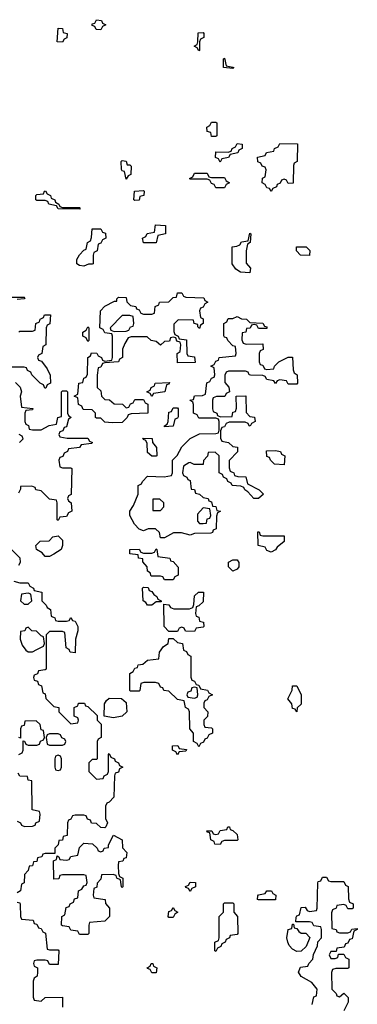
# Model space of a CAD drawing. Header units: inches. Extents: x 2672634 to 2765808, y 830487 to 941952.
# Tile 29 of 31: x 2687650 to 2689234, y 931699 to 936314. Entities that reach past the tile are written whole.
import ezdxf

# ---------------------------------------------------------------- set-up
doc = ezdxf.new("R2010")
doc.units = ezdxf.units.IN
doc.header["$MEASUREMENT"] = 0
doc.layers.add('C6983', color=7, linetype='Continuous')

msp = doc.modelspace()

# ---------------------------------------------------------------- linework, layer by layer
at = {"layer": 'C6983', "color": 6}
for points in [[(2688030, 936266), (2688008.4, 936268.4), (2688002, 936282), (2687990, 936286), (2687990, 936294), (2688002, 936298), (2688010, 936314), (2688034, 936310), (2688038, 936298), (2688054, 936290), (2688038, 936282)], [(2687850, 936208), (2687826, 936210), (2687830, 936274), (2687850, 936272), (2687854, 936254), (2687872, 936250), (2687871.6, 936228.4), (2687858, 936222)], [(2688490, 936168), (2688482, 936182), (2688468, 936190), (2688482, 936198), (2688486, 936210), (2688487.3, 936252.7), (2688510, 936254), (2688514, 936250), (2688514, 936230), (2688498, 936222), (2688494, 936210), (2688494, 936170)], [(2688650, 936086), (2688606, 936090), (2688606, 936130), (2688610, 936134), (2688618, 936098), (2688650, 936092), (2688654, 936090)], [(2688550, 935766), (2688546, 935786), (2688528.7, 935790), (2688528, 935810), (2688542, 935818), (2688550, 935834), (2688570, 935834), (2688574, 935830), (2688574, 935770), (2688570, 935766)], [(2688590, 935646), (2688582, 935662), (2688568.4, 935668.4), (2688570, 935694), (2688627.3, 935692.7), (2688642, 935698), (2688646, 935710), (2688662, 935718), (2688670, 935734), (2688694, 935730), (2688694, 935710), (2688678, 935702), (2688674, 935690), (2688638, 935682), (2688630, 935668), (2688598, 935662)], [(2688910, 935546), (2688902, 935562), (2688890, 935566), (2688878, 935562), (2688872.7, 935547.3), (2688858, 935542), (2688854, 935530), (2688838, 935522), (2688830, 935508), (2688822, 935522), (2688810, 935526), (2688802, 935542), (2688788, 935550), (2688788.4, 935571.6), (2688802, 935578), (2688806, 935610), (2688802, 935622), (2688787.3, 935627.3), (2688782, 935642), (2688767.3, 935647.3), (2688766, 935670), (2688802, 935678), (2688808.4, 935691.6), (2688842, 935698), (2688846, 935710), (2688862, 935718), (2688870, 935734), (2688952.7, 935732.7), (2688952, 935650), (2688938, 935642), (2688934, 935630), (2688932.7, 935547.3)], [(2688154, 935634), (2688166, 935634), (2688172.7, 935627.3), (2688171.6, 935588.4), (2688158, 935582), (2688150, 935566), (2688142, 935602), (2688130, 935606), (2688128, 935612), (2688126, 935650), (2688130, 935654), (2688150, 935651.3)], [(2688550, 935574), (2688610, 935574), (2688618, 935558), (2688634, 935550), (2688618, 935542), (2688610, 935526), (2688570, 935526), (2688562, 935542), (2688550, 935546), (2688542, 935562), (2688530, 935566), (2688450, 935566), (2688446, 935570), (2688462, 935578), (2688470, 935594), (2688530, 935594), (2688538, 935578)], [(2687850, 935434), (2687930, 935434), (2687934, 935430), (2687930, 935426), (2687830, 935428), (2687822, 935442), (2687786, 935450), (2687782, 935462), (2687770, 935466), (2687730, 935466), (2687726, 935470), (2687726, 935490), (2687730, 935494), (2687762, 935498), (2687766, 935510), (2687771.6, 935511.6), (2687778, 935498), (2687794, 935490), (2687798, 935478), (2687814, 935470), (2687818, 935458), (2687834, 935450), (2687838, 935438)], [(2688190, 935466), (2688186, 935470), (2688188, 935510), (2688230, 935514), (2688234, 935510), (2688232, 935490), (2688214, 935486), (2688210, 935468)], [(2687950, 935158), (2687930, 935162), (2687918, 935170), (2687918, 935190), (2687930, 935212), (2687950, 935234), (2687962, 935238), (2687968, 935270), (2687982, 935278), (2687987.3, 935292.7), (2687990, 935334), (2688030, 935334), (2688038, 935318), (2688052.7, 935312.7), (2688054, 935290), (2688038, 935282), (2688030, 935266), (2688018, 935262), (2688014, 935230), (2687998, 935222), (2687994, 935210), (2687994, 935170), (2687990, 935168), (2687972.7, 935167.3)], [(2688230, 935268.7), (2688226, 935290), (2688242, 935298), (2688248, 935312), (2688282, 935318), (2688287.3, 935352.7), (2688334, 935350), (2688334, 935310), (2688298, 935302), (2688290, 935268.7)], [(2688730, 935128), (2688686, 935130), (2688664, 935144), (2688646, 935170), (2688646, 935250), (2688668, 935252), (2688682, 935258), (2688690, 935272), (2688722, 935278), (2688730, 935314), (2688734, 935310), (2688731.3, 935270), (2688718, 935262), (2688712, 935230), (2688712.7, 935172.7), (2688732, 935150)], [(2689010, 935208), (2688968, 935210), (2688948.7, 935230), (2688948, 935250), (2688994, 935250), (2689011.6, 935231.6)], [(2688492.7, 934867.3), (2688486, 934874), (2688486, 934886), (2688468, 934890), (2688466, 934906), (2688392.7, 934907.3), (2688372.7, 934887.3), (2688372.7, 934852.7), (2688378, 934838), (2688394, 934830), (2688398, 934818), (2688432.7, 934812.7), (2688434, 934750), (2688438, 934738), (2688470, 934734), (2688472.7, 934707.3), (2688390, 934706), (2688388, 934750), (2688402, 934758), (2688406, 934790), (2688402, 934802), (2688387.3, 934807.3), (2688382, 934822), (2688370, 934826), (2688358, 934822), (2688352.7, 934807.3), (2688330, 934806), (2688310, 934788), (2688290, 934806), (2688266, 934810), (2688247.3, 934827.3), (2688172.7, 934827.3), (2688158, 934822), (2688143.6, 934796.4), (2688132, 934770), (2688132, 934730), (2688118, 934722), (2688114, 934710), (2688050, 934706), (2688038, 934702), (2688030, 934686), (2688018, 934682), (2688012.7, 934647.3), (2688014, 934590), (2688030, 934574), (2688034, 934550), (2688050, 934534), (2688071.6, 934531.6), (2688092.7, 934512.7), (2688131.6, 934511.6), (2688150, 934494), (2688162, 934498), (2688170, 934514), (2688182, 934518), (2688190, 934534), (2688230, 934534), (2688238, 934518), (2688251.6, 934511.6), (2688250.9, 934469.1), (2688172.7, 934467.3), (2688158, 934462), (2688154, 934450), (2688130, 934426), (2688084, 934424), (2688050, 934428), (2688030, 934446), (2688010, 934446), (2688006, 934450), (2688006, 934470), (2687990, 934486), (2687947.3, 934487.3), (2687942, 934502), (2687926, 934510), (2687922, 934542), (2687906, 934550), (2687922, 934558), (2687928, 934610), (2687946, 934614), (2687950, 934634), (2687962, 934638), (2687967.3, 934652.7), (2687968.9, 934731.1), (2687982, 934738), (2687987.3, 934752.7), (2688011.6, 934751.6), (2688018, 934738), (2688034, 934730), (2688038, 934718), (2688050, 934714), (2688082, 934718), (2688086, 934730), (2688086, 934830), (2688082, 934842), (2688050, 934846), (2688042, 934862), (2688026, 934870), (2688028.7, 934950), (2688050, 934971.3), (2688094, 934994), (2688106, 934994), (2688106, 935006), (2688112.7, 935012.7), (2688150, 935012), (2688152, 934992), (2688170, 934974), (2688194, 934970), (2688198, 934958), (2688210, 934954), (2688218, 934938), (2688230, 934934), (2688270, 934934), (2688282, 934938), (2688286, 934970), (2688302, 934978), (2688306, 934990), (2688350, 934992), (2688370, 935012), (2688386, 935014), (2688390, 935034), (2688410, 935034), (2688418, 935018), (2688430, 935014), (2688514, 935010), (2688518, 934998), (2688532, 934990), (2688518, 934982), (2688510, 934966), (2688498, 934962), (2688494, 934950), (2688498, 934918), (2688511.1, 934911.1), (2688511.3, 934890), (2688498, 934882)], [(2688130, 934928), (2688074, 934870), (2688078, 934858), (2688092.7, 934852.7), (2688150, 934854), (2688162, 934858), (2688170, 934874), (2688182, 934878), (2688186, 934890), (2688182, 934922), (2688167.3, 934927.3)], [(2688770, 934866), (2688762, 934882), (2688750, 934886), (2688738, 934882), (2688731.6, 934868.4), (2688714, 934866), (2688711.3, 934848.7), (2688694, 934846), (2688692.7, 934812.7), (2688698, 934798), (2688712.7, 934792.7), (2688790, 934794), (2688791.6, 934768.4), (2688778, 934762), (2688774, 934750), (2688774, 934710), (2688778, 934698), (2688790, 934694), (2688798, 934678), (2688810, 934674), (2688842, 934678), (2688846, 934690), (2688866, 934710), (2688910, 934732), (2688930, 934732), (2688932.7, 934672.7), (2688938, 934658), (2688952, 934650), (2688954, 934610), (2688950, 934606), (2688910, 934606), (2688902, 934622), (2688870, 934626), (2688858, 934622), (2688850, 934608), (2688842, 934622), (2688810, 934628), (2688802, 934642), (2688790, 934646), (2688732.7, 934647.3), (2688726, 934650), (2688722, 934662), (2688710, 934666), (2688630, 934666), (2688618, 934662), (2688612.7, 934647.3), (2688612.7, 934612.7), (2688631.6, 934591.6), (2688634, 934570), (2688618, 934562), (2688611.6, 934548.4), (2688572.7, 934547.3), (2688558, 934542), (2688554, 934530), (2688554, 934490), (2688558, 934478), (2688574, 934470), (2688578, 934458), (2688592.7, 934452.7), (2688646, 934454), (2688650, 934474), (2688662, 934478), (2688667.3, 934492.7), (2688666, 934550), (2688710.9, 934550.9), (2688712.7, 934472.7), (2688730, 934454), (2688751.1, 934451.1), (2688754, 934430), (2688738, 934422), (2688731.3, 934408.7), (2688726, 934410), (2688722, 934422), (2688707.3, 934427.3), (2688632.7, 934427.3), (2688618, 934422), (2688610, 934406), (2688598, 934402), (2688592.7, 934387.3), (2688592.7, 934352.7), (2688598, 934338), (2688630, 934332), (2688650, 934314), (2688671.3, 934310), (2688671.6, 934288.4), (2688632.7, 934247.3), (2688632.7, 934212.7), (2688638, 934198), (2688654, 934190), (2688658, 934178), (2688672.7, 934172.7), (2688711.3, 934171.3), (2688718, 934138), (2688774, 934110), (2688794, 934090), (2688770, 934069), (2688748.9, 934068.9), (2688720.4, 934100.4), (2688706, 934110), (2688702, 934122), (2688687.3, 934127.3), (2688646, 934130), (2688642, 934142), (2688626, 934150), (2688622, 934162), (2688606, 934170), (2688602, 934182), (2688586, 934190), (2688586, 934270), (2688567.3, 934287.3), (2688534, 934286), (2688531.6, 934268.4), (2688512.7, 934247.3), (2688511.1, 934228.9), (2688468.7, 934228.7), (2688450, 934238), (2688443.6, 934236.4), (2688418, 934222), (2688414, 934190), (2688418, 934178), (2688434, 934170), (2688438, 934158), (2688450, 934154), (2688454, 934114), (2688470, 934112), (2688474, 934094), (2688494, 934090), (2688510, 934074), (2688534, 934070), (2688538, 934058), (2688550, 934054), (2688554, 934034), (2688570, 934032), (2688574, 934014), (2688592, 934010), (2688578, 934002), (2688572.7, 933987.3), (2688572, 933928), (2688558, 933922), (2688554, 933910), (2688547.3, 933907.3), (2688470, 933906), (2688450, 933898), (2688408.9, 933908.9), (2688371.3, 933908.7), (2688330, 933886), (2688310, 933886), (2688306, 933910), (2688287.3, 933927.3), (2688252.7, 933927.3), (2688230, 933918), (2688210, 933926), (2688188.7, 933950), (2688166, 933990), (2688166, 934010), (2688183.1, 934036.9), (2688206, 934090), (2688206, 934130), (2688222, 934138), (2688226, 934150), (2688250, 934174), (2688328.4, 934171.6), (2688362, 934178), (2688366, 934190), (2688366, 934250), (2688388.4, 934271.6), (2688410, 934312), (2688449.1, 934350.9), (2688492.7, 934372.7), (2688570, 934374), (2688582, 934378), (2688586, 934390), (2688586, 934430), (2688582, 934442), (2688570, 934446), (2688490, 934446), (2688482, 934462), (2688466, 934470), (2688466, 934510), (2688462, 934522), (2688448, 934530), (2688466, 934534), (2688470, 934551.3), (2688507.3, 934552.7), (2688522, 934558), (2688528.4, 934611.6), (2688542, 934618), (2688550, 934634), (2688562, 934638), (2688566, 934650), (2688562, 934682), (2688546, 934690), (2688562, 934698), (2688570, 934714), (2688582, 934718), (2688586, 934730), (2688662, 934738), (2688666, 934750), (2688662, 934782), (2688650, 934786), (2688626, 934810), (2688622, 934822), (2688610, 934826), (2688607.3, 934832.7), (2688608, 934890), (2688622, 934898), (2688627.3, 934912.7), (2688650, 934914), (2688670, 934922), (2688690, 934912), (2688714, 934910), (2688730, 934894), (2688790, 934892), (2688798, 934878), (2688810, 934874), (2688810, 934866)], [(2687970, 934806), (2687962, 934822), (2687946, 934830), (2687946, 934850), (2687962, 934858), (2687970, 934874), (2687974, 934870), (2687974, 934810)], [(2688270, 934548), (2688262, 934562), (2688246, 934570), (2688262, 934578), (2688266, 934590), (2688282, 934598), (2688286, 934610), (2688352.7, 934612.7), (2688350, 934606), (2688338, 934602), (2688331.1, 934568.9), (2688278, 934562)], [(2688330, 934406), (2688328.7, 934410), (2688342, 934418), (2688346, 934430), (2688350, 934474), (2688362, 934478), (2688370, 934494), (2688390, 934494), (2688394, 934490), (2688392.7, 934452.7), (2688390, 934446), (2688378, 934442), (2688370, 934408.7)], [(2688270, 934268), (2688250, 934286), (2688248, 934328), (2688242, 934342), (2688230, 934346), (2688227.3, 934352.7), (2688271.3, 934351.3), (2688272.7, 934332.7), (2688292, 934308), (2688294, 934270), (2688290, 934268)], [(2688890, 934228), (2688846, 934230), (2688826, 934250), (2688822, 934262), (2688810, 934266), (2688807.3, 934292.7), (2688850, 934294), (2688874, 934290), (2688878, 934278), (2688894, 934270)], [(2688307.3, 934067.3), (2688274, 934066), (2688274, 934014), (2688310, 934014), (2688326, 934030), (2688326, 934050)], [(2688510, 934026), (2688483.6, 933996.4), (2688483.6, 933963.6), (2688492.7, 933952.7), (2688510, 933952), (2688526, 933954), (2688530, 933974), (2688542, 933978), (2688546, 933990), (2688542, 934022)], [(2687770, 933798), (2687754.6, 933814.6), (2687728, 933830), (2687726, 933850), (2687746, 933870), (2687788, 933872), (2687806, 933890), (2687830, 933894), (2687850, 933874), (2687851, 933850), (2687844.7, 933830), (2687810, 933809), (2687790, 933798)], [(2688790, 933894), (2688890, 933894), (2688890, 933868.7), (2688858, 933842), (2688850, 933828.7), (2688830, 933818), (2688810, 933826), (2688802, 933842), (2688768.9, 933848.9), (2688767.3, 933912.7), (2688772.7, 933912.7), (2688778, 933898)], [(2688370, 933688), (2688328.9, 933688.9), (2688322, 933702), (2688310, 933706), (2688266, 933706), (2688262, 933722), (2688248.7, 933728.7), (2688248, 933750), (2688227.3, 933772.7), (2688227.3, 933787.3), (2688208, 933790), (2688206, 933806), (2688166, 933810), (2688166, 933830), (2688210, 933832), (2688218, 933818), (2688230, 933814), (2688270, 933814), (2688282, 933818), (2688290, 933834), (2688294, 933830), (2688298, 933798), (2688354, 933790), (2688358, 933778), (2688370, 933774), (2688392.7, 933747.3), (2688394, 933710), (2688378, 933702)], [(2688650, 933729.2), (2688629.2, 933749.2), (2688629.3, 933770.7), (2688650, 933782), (2688670, 933782), (2688678, 933770), (2688678, 933750), (2688670, 933738)], [(2687690, 933626), (2687658, 933622), (2687654, 933590), (2687670, 933574), (2687690, 933574), (2687706, 933590), (2687702, 933622)], [(2688270, 933569.2), (2688248.7, 933570), (2688242, 933582), (2688229.2, 933590), (2688226, 933650), (2688230, 933654), (2688252.7, 933652.7), (2688258, 933638), (2688270, 933634), (2688279.6, 933619.6), (2688294, 933610), (2688298, 933598), (2688314, 933590), (2688314, 933586), (2688290, 933586)], [(2688470, 933446), (2688428.4, 933448.4), (2688422, 933462), (2688410, 933466), (2688398, 933462), (2688390, 933446), (2688350, 933446), (2688328, 933470), (2688326, 933574), (2688350, 933572), (2688358, 933558), (2688372.7, 933552.7), (2688447.3, 933552.7), (2688462, 933558), (2688467.3, 933572.7), (2688470, 933614), (2688488.9, 933631.1), (2688512, 933630), (2688510, 933586), (2688490, 933566), (2688478, 933562), (2688474, 933530), (2688478, 933518), (2688490, 933514), (2688494, 933494), (2688512, 933490), (2688514, 933470), (2688510, 933466), (2688478, 933462)], [(2687690, 933466), (2687678, 933462), (2687674, 933450), (2687654, 933446), (2687651.3, 933410), (2687662, 933382), (2687678, 933358), (2687690, 933351.3), (2687710, 933351.3), (2687730, 933362), (2687762, 933378), (2687766, 933390), (2687762, 933422), (2687750, 933426), (2687728, 933448), (2687706, 933450)], [(2688490, 932906), (2688482, 932922), (2688466, 932930), (2688466, 932970), (2688448, 932990), (2688446, 933070), (2688442, 933082), (2688428, 933090), (2688422, 933122), (2688390, 933128), (2688350, 933166), (2688326, 933170), (2688322, 933182), (2688310, 933186), (2688302, 933202), (2688287.3, 933207.3), (2688232.7, 933207.3), (2688218, 933202), (2688214, 933170), (2688210, 933166), (2688170, 933166), (2688166, 933170), (2688166, 933250), (2688182, 933258), (2688190, 933274), (2688202, 933278), (2688206, 933290), (2688227.3, 933292.7), (2688250, 933312), (2688302, 933318), (2688306, 933350), (2688324, 933376), (2688346, 933390), (2688350, 933414), (2688370, 933414), (2688390, 933394), (2688414, 933390), (2688418, 933358), (2688432.7, 933352.7), (2688438, 933338), (2688452, 933330), (2688452.7, 933232.7), (2688458, 933218), (2688470, 933214), (2688478, 933198), (2688490, 933194), (2688498, 933178), (2688531.6, 933171.6), (2688538, 933158), (2688554, 933150), (2688538, 933142), (2688530, 933126), (2688518, 933122), (2688514, 933110), (2688514, 933090), (2688532, 933070), (2688531.6, 933048.4), (2688514, 933030), (2688514, 933010), (2688518, 932998), (2688550, 932994), (2688554, 932990), (2688554, 932970), (2688538, 932962), (2688530, 932946), (2688518, 932942), (2688512.7, 932927.3), (2688498, 932922)], [(2688470, 933186), (2688458, 933182), (2688452.7, 933167.3), (2688438, 933162), (2688434, 933150), (2688438, 933138), (2688470, 933134), (2688482, 933138), (2688486, 933150), (2688482, 933182)], [(2688950, 933069), (2688942, 933082), (2688930, 933086), (2688927.3, 933107.3), (2688908, 933130), (2688928, 933172), (2688930, 933192), (2688950, 933192), (2688970.4, 933150), (2688970, 933106), (2688951.6, 933088.4)], [(2688090, 933042), (2688046, 933050), (2688047.3, 933107.3), (2688056.4, 933123.6), (2688070, 933134), (2688127.3, 933132.7), (2688150, 933114), (2688152, 933070), (2688130, 933049)], [(2687830, 932966), (2687790, 932966), (2687778, 932962), (2687774, 932950), (2687778, 932918), (2687790, 932914), (2687850, 932914), (2687862, 932918), (2687866, 932930), (2687862, 932942), (2687847.3, 932947.3), (2687842, 932962)], [(2688390, 932868.7), (2688382, 932882), (2688366, 932890), (2688366, 932910), (2688391.3, 932911.3), (2688398, 932898), (2688432.7, 932892.7), (2688430, 932886), (2688398, 932882)], [(2687830, 932866), (2687818, 932862), (2687814, 932850), (2687814, 932810), (2687818, 932798), (2687830, 932794), (2687842, 932798), (2687846, 932810), (2687846, 932850), (2687842, 932862)], [(2688590, 932448), (2688566, 932450), (2688562, 932462), (2688546, 932470), (2688542, 932502), (2688530, 932506), (2688527.3, 932512.7), (2688551.6, 932511.6), (2688558, 932498), (2688570, 932494), (2688582, 932498), (2688590, 932514), (2688622, 932518), (2688626, 932530), (2688634, 932530), (2688638, 932518), (2688650, 932514), (2688670, 932494), (2688674, 932470), (2688670, 932466), (2688610, 932466), (2688598, 932462)], [(2688130, 932246), (2688128, 932250), (2688122, 932282), (2688106, 932290), (2688102, 932302), (2688088, 932308), (2688034, 932306), (2688030, 932286), (2688012.7, 932267.3), (2688011.6, 932248.4), (2687998, 932242), (2687994, 932210), (2687998, 932198), (2688050.8, 932190.8), (2688052, 932172), (2688071.3, 932150), (2688071.3, 932110), (2688050, 932088), (2687978, 932082), (2687974, 932070), (2687974, 932030), (2687970, 932026), (2687930, 932026), (2687922, 932042), (2687890, 932046), (2687882, 932062), (2687850, 932066), (2687846, 932070), (2687848, 932110), (2687862, 932118), (2687867.3, 932152.7), (2687882, 932158), (2687886, 932170), (2687902, 932178), (2687907.3, 932192.7), (2687922, 932198), (2687926, 932230), (2687942, 932238), (2687950, 932254), (2687962, 932258), (2687966, 932270), (2687962, 932302), (2687950, 932306), (2687850, 932306), (2687838, 932302), (2687832.7, 932287.3), (2687810, 932286), (2687808, 932372), (2687822, 932378), (2687826, 932394), (2687834, 932390), (2687838, 932378), (2687870, 932374), (2687882, 932378), (2687890, 932392), (2687922, 932398), (2687930, 932434), (2687950, 932454), (2687991.6, 932451.6), (2688014, 932430), (2688018, 932418), (2688030, 932414), (2688042, 932418), (2688046, 932430), (2688066, 932434), (2688066, 932446), (2688090, 932491.3), (2688131.3, 932470), (2688132.7, 932432.7), (2688152, 932410), (2688150, 932386), (2688138, 932382), (2688134, 932370), (2688114, 932366), (2688112, 932350), (2688112.7, 932312.7), (2688118, 932298), (2688134, 932290), (2688134, 932250)], [(2688450, 932228), (2688442, 932242), (2688430, 932246), (2688428.4, 932251.6), (2688442, 932258), (2688450, 932272), (2688474, 932270), (2688474, 932250), (2688458, 932242)], [(2688770, 932188), (2688766, 932190), (2688767.3, 932207.3), (2688770, 932212), (2688802, 932218), (2688808.9, 932231.1), (2688831.1, 932231.1), (2688838, 932218), (2688852, 932210), (2688850, 932189)], [(2688350, 932106), (2688346, 932110), (2688350, 932134), (2688362, 932138), (2688370, 932152), (2688378, 932138), (2688391.3, 932130), (2688378, 932122), (2688370, 932106)], [(2688570, 931946), (2688566, 931950), (2688566, 931990), (2688582, 931998), (2688586, 932010), (2688586, 932110), (2688606, 932130), (2688606, 932170), (2688610, 932174), (2688650, 932174), (2688654, 932170), (2688654, 932130), (2688672, 932110), (2688674, 932030), (2688670, 932026), (2688638, 932022), (2688634, 932010), (2688618, 932002), (2688614, 931990), (2688598, 931982), (2688594, 931970), (2688578, 931962)], [(2688970, 932032), (2688992, 932032), (2689011.6, 932011.6), (2688994, 931970), (2688970, 931948), (2688950, 931946), (2688930, 931958), (2688914.6, 931974.6), (2688908.7, 931990), (2688904, 932010), (2688909.2, 932050), (2688926, 932054), (2688930, 932074), (2688934, 932074), (2688938, 932058), (2688950, 932054), (2688959.6, 932039.6)], [(2688270, 931846), (2688262, 931862), (2688250, 931866), (2688248, 931870), (2688262, 931878), (2688266, 931890), (2688274, 931890), (2688278, 931878), (2688294, 931870), (2688290, 931846)]]:
    msp.add_lwpolyline(points, close=True, dxfattribs=at)
for points in [[(2687612.7, 935012.7), (2687670, 935014), (2687674, 935010), (2687670, 935006), (2687638, 935002)], [(2687646, 934850), (2687650, 934854), (2687710, 934854), (2687722, 934858), (2687726, 934890), (2687742, 934898), (2687746, 934910), (2687762, 934918), (2687766, 934930), (2687794, 934930), (2687791, 934889), (2687778, 934882), (2687774, 934870), (2687772, 934790), (2687758, 934782), (2687754, 934750), (2687738, 934742), (2687734, 934730), (2687738, 934718), (2687752.7, 934712.7), (2687778, 934678), (2687792.7, 934647.3), (2687794, 934610), (2687778, 934602), (2687772.7, 934587.3), (2687767.3, 934587.3), (2687762, 934602), (2687746, 934610), (2687706, 934650), (2687702, 934662), (2687686, 934670), (2687682, 934682), (2687670, 934686), (2687610, 934686)], [(2687630, 934614), (2687651.6, 934591.6), (2687658, 934570), (2687652, 934550), (2687658, 934498), (2687711.6, 934491.6), (2687710, 934486), (2687678, 934482), (2687674, 934470), (2687674, 934430), (2687678, 934418), (2687691.6, 934411.6), (2687694, 934394), (2687710, 934392), (2687750, 934392), (2687788.4, 934411.6), (2687822, 934418), (2687828, 934450), (2687846, 934454), (2687846, 934570), (2687850, 934574), (2687870, 934574), (2687874, 934570), (2687874, 934470), (2687878, 934458), (2687892, 934450), (2687878, 934442), (2687870, 934406), (2687858, 934402), (2687852.7, 934387.3), (2687838, 934382), (2687834, 934370), (2687838, 934358), (2687872.7, 934352.7), (2687970, 934352), (2687978, 934338), (2687991.6, 934331.6), (2687987.3, 934327.3), (2687938, 934322), (2687930, 934308), (2687878, 934302), (2687874, 934290), (2687858, 934282), (2687852.7, 934267.3), (2687838, 934262), (2687834, 934250), (2687838, 934218), (2687850, 934214), (2687890, 934214), (2687894, 934210), (2687891, 934089), (2687878, 934082), (2687874, 934070), (2687878, 934058), (2687892, 934050), (2687894, 934010), (2687878, 934002), (2687870, 933986), (2687838, 933982), (2687830, 933966), (2687826, 933970), (2687826, 934050), (2687822, 934062), (2687790, 934066), (2687750, 934106), (2687726, 934110), (2687722, 934122), (2687707.3, 934127.3), (2687654, 934126), (2687654, 934114), (2687644.7, 934095.3)], [(2687648.4, 934331.6), (2687666, 934350), (2687662, 934362), (2687648, 934370)], [(2687610, 933832), (2687650.9, 933790.9), (2687651.3, 933770), (2687643.6, 933756.4)], [(2687622, 933682), (2687650, 933674), (2687690, 933674), (2687698, 933658), (2687714, 933650), (2687718, 933638), (2687754, 933630), (2687754, 933590), (2687774, 933570), (2687778, 933558), (2687794, 933550), (2687798, 933518), (2687814, 933510), (2687818, 933498), (2687830, 933494), (2687870, 933494), (2687882, 933498), (2687890, 933512), (2687898, 933498), (2687910, 933494), (2687922, 933470), (2687922, 933450), (2687911.3, 933410), (2687910, 933346), (2687886, 933350), (2687882, 933362), (2687868, 933370), (2687862, 933442), (2687850, 933446), (2687790, 933446), (2687774, 933430), (2687774, 933270), (2687770, 933266), (2687738, 933262), (2687732.7, 933247.3), (2687718, 933242), (2687714, 933230), (2687718, 933218), (2687732.7, 933212.7), (2687738, 933198), (2687751.6, 933191.6), (2687758, 933158), (2687770, 933154), (2687772, 933132), (2687810, 933094), (2687834, 933090), (2687834, 933070), (2687890, 933014), (2687922, 933018), (2687926, 933030), (2687922, 933042), (2687906, 933050), (2687906, 933090), (2687922, 933098), (2687926, 933110), (2687954, 933110), (2687958, 933098), (2687970, 933094), (2688012.7, 933052.7), (2688014, 933030), (2688031.3, 933011.3), (2688032, 932950), (2688018, 932942), (2688014, 932930), (2688014, 932850), (2688010, 932846), (2687990, 932846), (2687974, 932830), (2687974, 932790), (2688010, 932754), (2688042, 932758), (2688046, 932770), (2688062, 932778), (2688066, 932790), (2688066, 932870), (2688070, 932874), (2688078, 932858), (2688094, 932850), (2688098, 932838), (2688114, 932830), (2688118, 932818), (2688134, 932810), (2688118, 932802), (2688112.7, 932787.3), (2688098, 932782), (2688094, 932770), (2688092, 932670), (2688070, 932646), (2688058, 932642), (2688052.7, 932627.3), (2688052, 932570), (2688062, 932550), (2688054, 932530), (2688050, 932526), (2688030, 932528), (2688010, 932546), (2687987.3, 932547.3), (2687982, 932562), (2687967.3, 932567.3), (2687962, 932582), (2687950, 932586), (2687910, 932586), (2687898, 932582), (2687890, 932566), (2687878, 932562), (2687874, 932550), (2687872, 932490), (2687854, 932486), (2687850, 932468), (2687834, 932466), (2687830, 932446), (2687814, 932430), (2687814, 932406), (2687770, 932406), (2687758, 932402), (2687754, 932390), (2687734, 932386), (2687730, 932368), (2687714, 932366), (2687710, 932348), (2687694, 932346), (2687690, 932326), (2687672.7, 932307.3), (2687671.3, 932268.7), (2687658, 932262), (2687654, 932230), (2687638, 932222)], [(2687646, 932870), (2687662, 932878), (2687666, 932890), (2687666, 932934), (2687672.7, 932932.7), (2687678, 932918), (2687690, 932914), (2687730, 932914), (2687742, 932918), (2687747.3, 932932.7), (2687762, 932938), (2687766, 932950), (2687762, 932982), (2687750, 932986), (2687746, 933010), (2687727.3, 933027.3), (2687674, 933026), (2687670, 933006), (2687658, 933002), (2687654, 932990), (2687654, 932946), (2687646, 932950)], [(2687638, 932558), (2687654, 932550), (2687658, 932538), (2687672.7, 932532.7), (2687710, 932534), (2687722, 932538), (2687726, 932550), (2687742, 932558), (2687746, 932590), (2687742, 932602), (2687708, 932610), (2687706, 932746), (2687688.9, 932748.9), (2687686, 932766), (2687650, 932768), (2687642, 932782)], [(2689022, 931698), (2689030, 931734), (2689042, 931738), (2689046, 931770), (2689020.4, 931800.4), (2688970, 931829), (2688958, 931850), (2688967.3, 931872.7), (2689002, 931878), (2689006, 931890), (2689026, 931910), (2689028.4, 931931.6), (2689047.3, 931972.7), (2689048.4, 931991.6), (2689066, 932010), (2689066, 932050), (2689062, 932062), (2689030, 932066), (2689022, 932082), (2689010, 932086), (2688946, 932086), (2688947.3, 932107.3), (2688950, 932114), (2688962, 932118), (2688970, 932152), (2688990, 932154), (2688998, 932138), (2689010, 932134), (2689042, 932138), (2689046, 932150), (2689048, 932268), (2689050, 932274), (2689062, 932278), (2689070, 932294), (2689090, 932294), (2689098, 932278), (2689110, 932274), (2689170, 932274), (2689178, 932258), (2689191.1, 932251.1), (2689192.7, 932192.7), (2689198, 932178), (2689214, 932170), (2689214, 932150), (2689210, 932146), (2689190, 932146), (2689182, 932162), (2689170, 932166), (2689138, 932162), (2689134, 932150), (2689118, 932142), (2689112.7, 932127.3), (2689114, 932054), (2689134, 932050), (2689138, 932038), (2689150, 932034), (2689190, 932034), (2689202, 932038), (2689208.4, 932051.6), (2689234, 932054), (2689234, 932050), (2689218, 932042), (2689210, 932006), (2689198, 932002), (2689190, 931986), (2689178, 931982), (2689172.7, 931967.3), (2689138, 931962), (2689134, 931946), (2689110, 931946), (2689102, 931930), (2689110, 931914), (2689130, 931914), (2689142, 931918), (2689146, 931934), (2689170, 931934), (2689178, 931918), (2689194, 931910), (2689194, 931870), (2689190, 931866), (2689132.7, 931867.3), (2689118, 931862), (2689112.7, 931847.3), (2689114, 931770), (2689134, 931750), (2689138, 931738), (2689150, 931734), (2689171.3, 931751.3), (2689191.3, 931731.3), (2689190.7, 931709.3), (2689170, 931668)], [(2687638, 932178), (2687650, 932174), (2687652.7, 932167.3), (2687654, 932110), (2687658, 932098), (2687712.7, 932092.7), (2687718, 932078), (2687730, 932074), (2687738, 932058), (2687750, 932054), (2687758, 932038), (2687771.6, 932031.6), (2687778, 931958), (2687790, 931954), (2687830, 931954), (2687834, 931950), (2687830, 931886), (2687790, 931886), (2687782, 931902), (2687770, 931906), (2687730, 931906), (2687718, 931902), (2687714, 931890), (2687718, 931878), (2687734, 931870), (2687734, 931850), (2687732, 931830), (2687718, 931822), (2687712.7, 931807.3), (2687712.7, 931732.7), (2687718, 931718), (2687750, 931714), (2687770, 931731.3), (2687850, 931732), (2687850, 931686)]]:
    msp.add_lwpolyline(points, dxfattribs=at)

doc.saveas('drawing.dxf')
